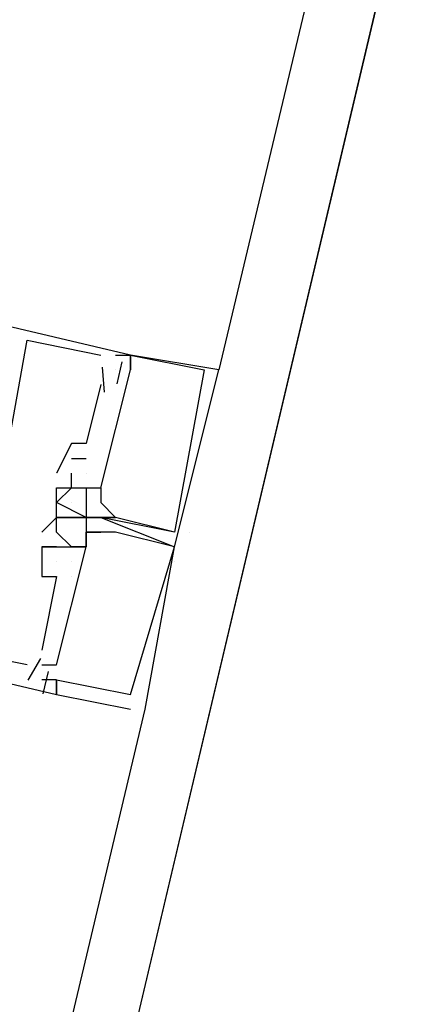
# Model space of a CAD drawing. Header units: feet. Extents: x -79 to 198, y -22 to 181.
# Tile 125 of 256: x 116.127 to 116.495, y 67.391 to 68.281. Entities that reach past the tile are written whole.
import ezdxf

# ---------------------------------------------------------------- set-up
doc = ezdxf.new("R2010")
doc.units = ezdxf.units.FT
doc.layers.add('A-LINEA', color=7, linetype='CONTINUOUS')

msp = doc.modelspace()

# ---------------------------------------------------------------- linework, layer by layer
at = {"layer": 'A-LINEA'}
for p, q in [((121.84, 91.1111), (114.56, 60.2978)), ((117.9733, 74.9778), (116.3067, 67.9644)), ((116.1333, 67.9911), (116.1333, 67.9911)), ((116.1333, 67.9911), (116.1333, 67.9911)), ((116.1333, 67.9911), (116.1333, 67.9911)), ((116.2, 67.9778), (116.2, 67.9778)), ((116.2, 67.9778), (116.2, 67.9778)), ((116.2, 67.9778), (116.2, 67.9778)), ((116.2133, 67.9778), (116.2133, 67.9778)), ((116.2133, 67.9778), (116.2133, 67.9778)), ((116.2133, 67.9778), (116.2133, 67.9778)), ((116.2267, 67.9778), (116.2267, 67.9778)), ((116.2267, 67.9778), (116.2267, 67.9778)), ((116.2267, 67.9778), (116.2267, 67.9778)), ((116.2267, 67.9778), (116.2267, 67.9778)), ((116.2267, 67.9778), (116.2267, 67.9778)), ((116.2267, 67.9778), (116.2267, 67.9778)), ((116.2267, 67.9778), (116.2267, 67.9778)), ((116.2267, 67.9778), (116.2267, 67.9778)), ((116.2267, 67.9778), (116.2267, 67.9778)), ((116.2013, 67.9669), (116.2029, 67.9443)), ((116.2013, 67.9669), (116.2029, 67.9443)), ((116.2013, 67.9669), (116.2029, 67.9443)), ((116.2133, 67.9644), (116.2133, 67.9644)), ((116.2133, 67.9644), (116.2133, 67.9644)), ((116.2133, 67.9644), (116.2133, 67.9644)), ((116.2133, 67.9644), (116.2133, 67.9644)), ((116.2133, 67.9644), (116.2133, 67.9644)), ((116.2133, 67.9644), (116.2133, 67.9644)), ((116.219, 67.9717), (116.2143, 67.9517)), ((116.219, 67.9717), (116.2143, 67.9517)), ((116.219, 67.9717), (116.2143, 67.9517)), ((116.2267, 67.9644), (116.2267, 67.9644)), ((116.2267, 67.9644), (116.2267, 67.9644)), ((116.2267, 67.9644), (116.2267, 67.9644)), ((116.2267, 67.9644), (116.2267, 67.9644)), ((116.2267, 67.9644), (116.2267, 67.9644)), ((116.2267, 67.9644), (116.2267, 67.9644)), ((116.2933, 67.9644), (116.2933, 67.9644)), ((116.2933, 67.9644), (116.2933, 67.9644)), ((116.2933, 67.9644), (116.2933, 67.9644)), ((116.3067, 67.9644), (116.3067, 67.9644)), ((116.3067, 67.9644), (116.3067, 67.9644)), ((116.3067, 67.9644), (116.3067, 67.9644)), ((116.2, 67.9511), (116.1867, 67.8978)), ((116.2, 67.9511), (116.1867, 67.8978)), ((116.2, 67.9511), (116.1867, 67.8978)), ((116.2, 67.9511), (116.2, 67.9511)), ((116.2, 67.9511), (116.2, 67.9511)), ((116.2, 67.9511), (116.2, 67.9511)), ((116.1733, 67.8978), (116.1733, 67.8978)), ((116.1733, 67.8978), (116.1733, 67.8978)), ((116.1733, 67.8978), (116.1733, 67.8978)), ((116.1867, 67.8978), (116.1867, 67.8978)), ((116.1867, 67.8978), (116.1867, 67.8978)), ((116.1867, 67.8978), (116.1867, 67.8978)), ((116.1733, 67.8844), (116.1867, 67.8844)), ((116.1733, 67.8844), (116.1733, 67.8844)), ((116.1733, 67.8844), (116.1867, 67.8844)), ((116.1733, 67.8844), (116.1733, 67.8844)), ((116.1733, 67.8844), (116.1867, 67.8844)), ((116.1733, 67.8844), (116.1733, 67.8844)), ((116.1867, 67.8844), (116.1867, 67.8844)), ((116.1867, 67.8844), (116.1867, 67.8844)), ((116.1867, 67.8844), (116.1867, 67.8844)), ((116.16, 67.8711), (116.16, 67.8711)), ((116.16, 67.8711), (116.16, 67.8711)), ((116.16, 67.8711), (116.16, 67.8711)), ((116.1733, 67.8711), (116.1733, 67.8711)), ((116.1733, 67.8711), (116.1733, 67.8711)), ((116.1733, 67.8711), (116.1733, 67.8711)), ((116.1867, 67.8711), (116.1867, 67.8711)), ((116.1867, 67.8711), (116.1867, 67.8711)), ((116.1867, 67.8711), (116.1867, 67.8711)), ((116.1867, 67.8711), (116.1867, 67.8711)), ((116.1867, 67.8711), (116.1867, 67.8711)), ((116.1867, 67.8711), (116.1867, 67.8711)), ((116.16, 67.8578), (116.16, 67.8578)), ((116.16, 67.8578), (116.16, 67.8578)), ((116.16, 67.8578), (116.16, 67.8578)), ((116.16, 67.8578), (116.16, 67.8578)), ((116.16, 67.8578), (116.16, 67.8578)), ((116.16, 67.8578), (116.16, 67.8578)), ((116.1733, 67.8578), (116.1733, 67.8578)), ((116.1733, 67.8578), (116.1733, 67.8578)), ((116.1733, 67.8578), (116.1733, 67.8578)), ((116.1733, 67.8578), (116.1733, 67.8578)), ((116.1733, 67.8578), (116.1733, 67.8578)), ((116.1733, 67.8578), (116.1733, 67.8578)), ((116.1733, 67.8578), (116.1733, 67.8578)), ((116.1733, 67.8578), (116.1733, 67.8578)), ((116.1733, 67.8578), (116.1733, 67.8578)), ((116.1867, 67.8578), (116.1867, 67.8578)), ((116.1867, 67.8578), (116.1867, 67.8578)), ((116.1867, 67.8578), (116.1867, 67.8578)), ((116.1867, 67.8578), (116.1867, 67.8578)), ((116.1867, 67.8578), (116.1867, 67.8578)), ((116.1867, 67.8578), (116.1867, 67.8578)), ((116.1867, 67.8578), (116.1867, 67.8578)), ((116.1867, 67.8578), (116.1867, 67.8578)), ((116.1867, 67.8578), (116.1867, 67.8578)), ((116.2, 67.8578), (116.2, 67.8578)), ((116.2, 67.8578), (116.2, 67.8578)), ((116.2, 67.8578), (116.2, 67.8578)), ((116.2, 67.8578), (116.2, 67.8578)), ((116.2, 67.8578), (116.2, 67.8578)), ((116.2, 67.8578), (116.2, 67.8578)), ((116.16, 67.8444), (116.16, 67.8444)), ((116.16, 67.8444), (116.16, 67.8444)), ((116.16, 67.8444), (116.16, 67.8444)), ((116.1733, 67.8444), (116.1733, 67.8444)), ((116.1733, 67.8444), (116.1733, 67.8444)), ((116.1733, 67.8444), (116.1733, 67.8444)), ((116.2, 67.8444), (116.2, 67.8444)), ((116.2, 67.8444), (116.2, 67.8444)), ((116.2, 67.8444), (116.2, 67.8444)), ((116.16, 67.8311), (116.16, 67.8311)), ((116.16, 67.8311), (116.16, 67.8311)), ((116.16, 67.8311), (116.16, 67.8311)), ((116.16, 67.8311), (116.16, 67.8311)), ((116.16, 67.8311), (116.16, 67.8311)), ((116.16, 67.8311), (116.16, 67.8311)), ((116.16, 67.8311), (116.16, 67.8311)), ((116.16, 67.8311), (116.16, 67.8311)), ((116.16, 67.8311), (116.16, 67.8311)), ((116.1733, 67.8311), (116.1733, 67.8311)), ((116.1733, 67.8311), (116.1733, 67.8311)), ((116.1733, 67.8311), (116.1733, 67.8311)), ((116.1733, 67.8311), (116.1733, 67.8311)), ((116.1733, 67.8311), (116.1733, 67.8311)), ((116.1733, 67.8311), (116.1733, 67.8311)), ((116.1867, 67.8311), (116.1867, 67.8311)), ((116.1867, 67.8311), (116.1867, 67.8311)), ((116.1867, 67.8311), (116.1867, 67.8311)), ((116.1867, 67.8311), (116.1867, 67.8311)), ((116.1867, 67.8311), (116.1867, 67.8311)), ((116.1867, 67.8311), (116.1867, 67.8311)), ((116.1867, 67.8311), (116.1867, 67.8311)), ((116.1867, 67.8311), (116.1867, 67.8311)), ((116.1867, 67.8311), (116.1867, 67.8311)), ((116.1867, 67.8311), (116.1867, 67.8311)), ((116.1867, 67.8311), (116.1867, 67.8311)), ((116.1867, 67.8311), (116.1867, 67.8311)), ((116.1867, 67.8311), (116.1867, 67.8311)), ((116.1867, 67.8311), (116.1867, 67.8311)), ((116.1867, 67.8311), (116.1867, 67.8311)), ((116.1867, 67.8311), (116.1867, 67.8311)), ((116.1867, 67.8311), (116.1867, 67.8311)), ((116.1867, 67.8311), (116.1867, 67.8311)), ((116.2, 67.8311), (116.2, 67.8311)), ((116.2, 67.8311), (116.2, 67.8311)), ((116.2, 67.8311), (116.2, 67.8311)), ((116.2, 67.8311), (116.2, 67.8311)), ((116.2, 67.8311), (116.2, 67.8311)), ((116.2, 67.8311), (116.2, 67.8311)), ((116.2, 67.8311), (116.2, 67.8311)), ((116.2, 67.8311), (116.2, 67.8311)), ((116.2, 67.8311), (116.2, 67.8311)), ((116.2, 67.8311), (116.2, 67.8311)), ((116.2, 67.8311), (116.2, 67.8311)), ((116.2, 67.8311), (116.2, 67.8311)), ((116.2, 67.8311), (116.2, 67.8311)), ((116.2, 67.8311), (116.2, 67.8311)), ((116.2, 67.8311), (116.2, 67.8311)), ((116.2133, 67.8311), (116.2133, 67.8311)), ((116.2133, 67.8311), (116.2133, 67.8311)), ((116.2133, 67.8311), (116.2133, 67.8311)), ((116.2133, 67.8311), (116.2133, 67.8311)), ((116.2133, 67.8311), (116.2133, 67.8311)), ((116.2133, 67.8311), (116.2133, 67.8311)), ((116.1467, 67.8178), (116.1467, 67.8178)), ((116.1467, 67.8178), (116.1467, 67.8178)), ((116.1467, 67.8178), (116.1467, 67.8178)), ((116.16, 67.8178), (116.16, 67.8178)), ((116.16, 67.8178), (116.16, 67.8178)), ((116.16, 67.8178), (116.16, 67.8178)), ((116.1867, 67.8178), (116.1867, 67.8178)), ((116.1867, 67.8178), (116.1867, 67.8178)), ((116.1867, 67.8178), (116.1867, 67.8178)), ((116.1867, 67.8178), (116.1867, 67.8178)), ((116.1867, 67.8178), (116.1867, 67.8178)), ((116.1867, 67.8178), (116.1867, 67.8178)), ((116.2, 67.8178), (116.2, 67.8178)), ((116.2, 67.8178), (116.2, 67.8178)), ((116.2, 67.8178), (116.2, 67.8178)), ((116.2133, 67.8178), (116.2133, 67.8178)), ((116.2133, 67.8178), (116.2133, 67.8178)), ((116.2133, 67.8178), (116.2133, 67.8178)), ((116.2667, 67.8178), (116.2667, 67.8178)), ((116.2667, 67.8178), (116.2667, 67.8178)), ((116.2667, 67.8178), (116.2667, 67.8178)), ((116.2667, 67.8178), (116.2667, 67.8178)), ((116.2667, 67.8178), (116.2667, 67.8178)), ((116.2667, 67.8178), (116.2667, 67.8178)), ((116.28, 67.8178), (116.28, 67.8178)), ((116.1467, 67.8044), (116.1467, 67.8044)), ((116.1467, 67.8044), (116.1467, 67.8044)), ((116.1467, 67.8044), (116.1467, 67.8044)), ((116.1467, 67.8044), (116.1467, 67.8044)), ((116.1467, 67.8044), (116.1467, 67.8044)), ((116.1467, 67.8044), (116.1467, 67.8044)), ((116.16, 67.8044), (116.16, 67.8044)), ((116.16, 67.8044), (116.16, 67.8044)), ((116.16, 67.8044), (116.16, 67.8044)), ((116.16, 67.8044), (116.16, 67.8044)), ((116.16, 67.8044), (116.16, 67.8044)), ((116.16, 67.8044), (116.16, 67.8044)), ((116.1733, 67.8044), (116.1733, 67.8044)), ((116.1733, 67.8044), (116.1733, 67.8044)), ((116.1733, 67.8044), (116.1733, 67.8044)), ((116.1733, 67.8044), (116.1733, 67.8044)), ((116.1733, 67.8044), (116.1733, 67.8044)), ((116.1733, 67.8044), (116.1733, 67.8044)), ((116.1733, 67.8044), (116.1733, 67.8044)), ((116.1733, 67.8044), (116.1733, 67.8044)), ((116.1733, 67.8044), (116.1733, 67.8044)), ((116.1867, 67.8044), (116.1867, 67.8044)), ((116.1867, 67.8044), (116.1867, 67.8044)), ((116.1867, 67.8044), (116.1867, 67.8044)), ((116.1867, 67.8044), (116.1867, 67.8044)), ((116.1867, 67.8044), (116.1867, 67.8044)), ((116.1867, 67.8044), (116.1867, 67.8044)), ((116.1867, 67.8044), (116.1867, 67.8044)), ((116.1867, 67.8044), (116.1867, 67.8044)), ((116.1867, 67.8044), (116.1867, 67.8044)), ((116.24, 67.6578), (116.2667, 67.8044)), ((116.24, 67.6578), (116.2667, 67.8044)), ((116.24, 67.6578), (116.2667, 67.8044)), ((116.2667, 67.8044), (116.2667, 67.8044)), ((116.2667, 67.8044), (116.2667, 67.8044)), ((116.2667, 67.8044), (116.2667, 67.8044)), ((116.2667, 67.8044), (116.2667, 67.8044)), ((116.2667, 67.8044), (116.2667, 67.8044)), ((116.2667, 67.8044), (116.2667, 67.8044)), ((116.2667, 67.8044), (116.2667, 67.8044)), ((116.2667, 67.8044), (116.2667, 67.8044)), ((116.2667, 67.8044), (116.2667, 67.8044)), ((116.16, 67.7911), (116.16, 67.7911)), ((116.16, 67.7911), (116.16, 67.7911)), ((116.16, 67.7911), (116.16, 67.7911)), ((116.16, 67.7911), (116.16, 67.7911)), ((116.16, 67.7911), (116.16, 67.7911)), ((116.16, 67.7911), (116.16, 67.7911)), ((116.1733, 67.7911), (116.1733, 67.7911)), ((116.1733, 67.7911), (116.1733, 67.7911)), ((116.1733, 67.7911), (116.1733, 67.7911)), ((116.1733, 67.7911), (116.1733, 67.7911)), ((116.1733, 67.7911), (116.1733, 67.7911)), ((116.1733, 67.7911), (116.1733, 67.7911)), ((116.2667, 67.7911), (116.2667, 67.7911)), ((116.1467, 67.7778), (116.1467, 67.7778)), ((116.1467, 67.7778), (116.1467, 67.7778)), ((116.1467, 67.7778), (116.1467, 67.7778)), ((116.1467, 67.7778), (116.1467, 67.7778)), ((116.1467, 67.7778), (116.1467, 67.7778)), ((116.1467, 67.7778), (116.1467, 67.7778)), ((116.1467, 67.7778), (116.1467, 67.7778)), ((116.1467, 67.7778), (116.1467, 67.7778)), ((116.1467, 67.7778), (116.1467, 67.7778)), ((116.16, 67.7778), (116.16, 67.7778)), ((116.16, 67.7778), (116.16, 67.7778)), ((116.16, 67.7778), (116.16, 67.7778)), ((116.16, 67.7778), (116.16, 67.7778)), ((116.16, 67.7778), (116.16, 67.7778)), ((116.16, 67.7778), (116.16, 67.7778)), ((116.16, 67.7778), (116.16, 67.7778)), ((116.16, 67.7778), (116.16, 67.7778)), ((116.16, 67.7778), (116.16, 67.7778)), ((116.16, 67.7778), (116.16, 67.7778)), ((116.16, 67.7778), (116.16, 67.7778)), ((116.16, 67.7778), (116.16, 67.7778)), ((116.1733, 67.7778), (116.1733, 67.7778)), ((116.1733, 67.7778), (116.1733, 67.7778)), ((116.1733, 67.7778), (116.1733, 67.7778)), ((116.1733, 67.7778), (116.1733, 67.7778)), ((116.1733, 67.7778), (116.1733, 67.7778)), ((116.1733, 67.7778), (116.1733, 67.7778)), ((116.1467, 67.7111), (116.1467, 67.7111)), ((116.1467, 67.7111), (116.1467, 67.7111)), ((116.1467, 67.7111), (116.1467, 67.7111)), ((116.1333, 67.6978), (116.1333, 67.6978)), ((116.1333, 67.6978), (116.1333, 67.6978)), ((116.1333, 67.6978), (116.1333, 67.6978)), ((116.1455, 67.7035), (116.1339, 67.684)), ((116.1455, 67.7035), (116.1339, 67.684)), ((116.1455, 67.7035), (116.1339, 67.684)), ((116.1467, 67.6978), (116.1467, 67.6978)), ((116.1467, 67.6978), (116.1467, 67.6978)), ((116.1467, 67.6978), (116.1467, 67.6978)), ((116.16, 67.6978), (116.16, 67.6978)), ((116.16, 67.6978), (116.16, 67.6978)), ((116.16, 67.6978), (116.16, 67.6978)), ((116.16, 67.6978), (116.16, 67.6978)), ((116.16, 67.6978), (116.16, 67.6978)), ((116.16, 67.6978), (116.16, 67.6978)), ((116.16, 67.6978), (116.16, 67.6978)), ((116.16, 67.6978), (116.16, 67.6978)), ((116.16, 67.6978), (116.16, 67.6978)), ((116.1523, 67.6917), (116.1476, 67.6717)), ((116.1523, 67.6917), (116.1476, 67.6717)), ((116.1523, 67.6917), (116.1476, 67.6717)), ((116.1467, 67.6844), (116.1467, 67.6844)), ((116.1467, 67.6844), (116.1467, 67.6844)), ((116.1467, 67.6844), (116.1467, 67.6844)), ((116.16, 67.6844), (116.16, 67.6844)), ((116.16, 67.6844), (116.16, 67.6844)), ((116.16, 67.6844), (116.16, 67.6844)), ((116.16, 67.6844), (116.16, 67.6844)), ((116.16, 67.6844), (116.16, 67.6844)), ((116.16, 67.6844), (116.16, 67.6844)), ((116.16, 67.6844), (116.16, 67.6844)), ((116.16, 67.6844), (116.16, 67.6844)), ((116.16, 67.6844), (116.16, 67.6844)), ((116.16, 67.6711), (116.16, 67.6711)), ((116.16, 67.6711), (116.16, 67.6711)), ((116.16, 67.6711), (116.16, 67.6711)), ((116.16, 67.6711), (116.16, 67.6711)), ((116.16, 67.6711), (116.16, 67.6711)), ((116.16, 67.6711), (116.16, 67.6711)), ((116.2267, 67.6711), (116.2267, 67.6711)), ((116.2267, 67.6711), (116.2267, 67.6711)), ((116.2267, 67.6711), (116.2267, 67.6711)), ((114.5733, 60.6444), (116.24, 67.6578)), ((116.2267, 67.6578), (116.2267, 67.6578)), ((116.2267, 67.6578), (116.2267, 67.6578)), ((116.2267, 67.6578), (116.2267, 67.6578)), ((116.24, 67.6578), (116.24, 67.6578)), ((116.24, 67.6578), (116.24, 67.6578)), ((116.24, 67.6578), (116.24, 67.6578))]:
    msp.add_line(p, q, dxfattribs=at)
for points in [[(119.2267, 38.2711), (123.76, 57.4311), (117, 59.0311), (117.1467, 59.6844), (114.56, 60.2978), (115.0667, 62.4444), (118.2, 75.6978), (129.9467, 72.9244)], [(116.2133, 67.9778), (116.2267, 67.9778), (115.5467, 68.1378), (115.5067, 67.9911)], [(116.2133, 67.9778), (116.2267, 67.9778), (115.5467, 68.1378), (115.5067, 67.9911)], [(116.2133, 67.9778), (116.2267, 67.9778), (115.5467, 68.1378), (115.5067, 67.9911)], [(115.5067, 67.9911), (115.48, 67.8311), (116.16, 67.6711), (116.16, 67.6844), (116.1467, 67.6844)], [(115.5067, 67.9911), (115.48, 67.8311), (116.16, 67.6711), (116.16, 67.6844), (116.1467, 67.6844)], [(115.5067, 67.9911), (115.48, 67.8311), (116.16, 67.6711), (116.16, 67.6844), (116.1467, 67.6844)], [(116.1067, 67.8444), (116.1333, 67.9911), (116.2, 67.9778)], [(116.1067, 67.8444), (116.1333, 67.9911), (116.2, 67.9778)], [(116.1067, 67.8444), (116.1333, 67.9911), (116.2, 67.9778)], [(116.2, 67.8311), (116.2133, 67.8311), (116.2, 67.8311), (116.2667, 67.8044), (116.3067, 67.9644), (116.3067, 67.9644), (116.2267, 67.9778), (116.2267, 67.9644), (116.2267, 67.9778), (116.2933, 67.9644), (116.2933, 67.9644), (116.2667, 67.8178), (116.2667, 67.8178), (116.2133, 67.8311), (116.2133, 67.8311), (116.2133, 67.8311), (116.2133, 67.8311), (116.2, 67.8444)], [(116.2, 67.8311), (116.2133, 67.8311), (116.2, 67.8311), (116.2667, 67.8044), (116.3067, 67.9644), (116.3067, 67.9644), (116.2267, 67.9778), (116.2267, 67.9644), (116.2267, 67.9778), (116.2933, 67.9644), (116.2933, 67.9644), (116.2667, 67.8178), (116.2667, 67.8178), (116.2133, 67.8311), (116.2133, 67.8311), (116.2133, 67.8311), (116.2133, 67.8311), (116.2, 67.8444)], [(116.2, 67.8311), (116.2133, 67.8311), (116.2, 67.8311), (116.2667, 67.8044), (116.3067, 67.9644), (116.3067, 67.9644), (116.2267, 67.9778), (116.2267, 67.9644), (116.2267, 67.9778), (116.2933, 67.9644), (116.2933, 67.9644), (116.2667, 67.8178), (116.2667, 67.8178), (116.2133, 67.8311), (116.2133, 67.8311), (116.2133, 67.8311), (116.2133, 67.8311), (116.2, 67.8444)], [(116.1867, 67.8578), (116.2, 67.8578), (116.2267, 67.9644)], [(116.1867, 67.8578), (116.2, 67.8578), (116.2267, 67.9644)], [(116.1867, 67.8578), (116.2, 67.8578), (116.2267, 67.9644)], [(116.1867, 67.8978), (116.1733, 67.8978), (116.16, 67.8711)], [(116.1867, 67.8978), (116.1733, 67.8978), (116.16, 67.8711)], [(116.1867, 67.8978), (116.1733, 67.8978), (116.16, 67.8711)], [(116.16, 67.8578), (116.1733, 67.8578), (116.1733, 67.8711)], [(116.16, 67.8578), (116.1733, 67.8578), (116.1733, 67.8711)], [(116.16, 67.8578), (116.1733, 67.8578), (116.1733, 67.8711)], [(116.1333, 67.6978), (116.0667, 67.7111), (116.1067, 67.8444), (116.0933, 67.8578)], [(116.1333, 67.6978), (116.0667, 67.7111), (116.1067, 67.8444), (116.0933, 67.8578)], [(116.1333, 67.6978), (116.0667, 67.7111), (116.1067, 67.8444), (116.0933, 67.8578)], [(116.1867, 67.8578), (116.1867, 67.8311), (116.16, 67.8444)], [(116.16, 67.8444), (116.1733, 67.8578), (116.1867, 67.8578)], [(116.1867, 67.8311), (116.2, 67.8311), (116.1867, 67.8311), (116.1733, 67.8311), (116.16, 67.8311), (116.16, 67.8578), (116.1733, 67.8578), (116.1733, 67.8578), (116.1733, 67.8578), (116.1733, 67.8578), (116.1867, 67.8578), (116.1867, 67.8578), (116.2, 67.8578), (116.2, 67.8444), (116.2, 67.8444)], [(116.1867, 67.8578), (116.1867, 67.8311), (116.16, 67.8444)], [(116.16, 67.8444), (116.1733, 67.8578), (116.1867, 67.8578)], [(116.1867, 67.8311), (116.2, 67.8311), (116.1867, 67.8311), (116.1733, 67.8311), (116.16, 67.8311), (116.16, 67.8578), (116.1733, 67.8578), (116.1733, 67.8578), (116.1733, 67.8578), (116.1733, 67.8578), (116.1867, 67.8578), (116.1867, 67.8578), (116.2, 67.8578), (116.2, 67.8444), (116.2, 67.8444)], [(116.1867, 67.8578), (116.1867, 67.8311), (116.16, 67.8444)], [(116.16, 67.8444), (116.1733, 67.8578), (116.1867, 67.8578)], [(116.1867, 67.8311), (116.2, 67.8311), (116.1867, 67.8311), (116.1733, 67.8311), (116.16, 67.8311), (116.16, 67.8578), (116.1733, 67.8578), (116.1733, 67.8578), (116.1733, 67.8578), (116.1733, 67.8578), (116.1867, 67.8578), (116.1867, 67.8578), (116.2, 67.8578), (116.2, 67.8444), (116.2, 67.8444)], [(116.2, 67.8311), (116.1733, 67.8311), (116.16, 67.8311), (116.1467, 67.8178)], [(116.2, 67.8311), (116.1733, 67.8311), (116.16, 67.8311), (116.1467, 67.8178)], [(116.2, 67.8311), (116.1733, 67.8311), (116.16, 67.8311), (116.1467, 67.8178)], [(116.1733, 67.8044), (116.16, 67.8178), (116.16, 67.8311), (116.1867, 67.8311)], [(116.1733, 67.8044), (116.16, 67.8178), (116.16, 67.8311), (116.1867, 67.8311)], [(116.1733, 67.8044), (116.16, 67.8178), (116.16, 67.8311), (116.1867, 67.8311)], [(116.2667, 67.8178), (116.2, 67.8311), (116.1867, 67.8311), (116.1867, 67.8178), (116.2, 67.8178)], [(116.2667, 67.8178), (116.2, 67.8311), (116.1867, 67.8311), (116.1867, 67.8178), (116.2, 67.8178)], [(116.2667, 67.8178), (116.2, 67.8311), (116.1867, 67.8311), (116.1867, 67.8178), (116.2, 67.8178)], [(116.1467, 67.8044), (116.16, 67.8044), (116.16, 67.8044), (116.16, 67.8044), (116.16, 67.8044), (116.1733, 67.8044), (116.1733, 67.8044), (116.1867, 67.8044), (116.1867, 67.8178)], [(116.1467, 67.8044), (116.16, 67.8044), (116.16, 67.8044), (116.16, 67.8044), (116.16, 67.8044), (116.1733, 67.8044), (116.1733, 67.8044), (116.1867, 67.8044), (116.1867, 67.8178)], [(116.1467, 67.8044), (116.16, 67.8044), (116.16, 67.8044), (116.16, 67.8044), (116.16, 67.8044), (116.1733, 67.8044), (116.1733, 67.8044), (116.1867, 67.8044), (116.1867, 67.8178)], [(116.16, 67.6844), (116.2267, 67.6711), (116.2267, 67.6711), (116.2667, 67.8044), (116.2667, 67.8044), (116.2133, 67.8178), (116.2133, 67.8178), (116.2133, 67.8178), (116.2133, 67.8178), (116.1867, 67.8178), (116.1867, 67.8178), (116.1867, 67.8044)], [(116.16, 67.6844), (116.2267, 67.6711), (116.2267, 67.6711), (116.2667, 67.8044), (116.2667, 67.8044), (116.2133, 67.8178), (116.2133, 67.8178), (116.2133, 67.8178), (116.2133, 67.8178), (116.1867, 67.8178), (116.1867, 67.8178), (116.1867, 67.8044)], [(116.16, 67.6844), (116.2267, 67.6711), (116.2267, 67.6711), (116.2667, 67.8044), (116.2667, 67.8044), (116.2133, 67.8178), (116.2133, 67.8178), (116.2133, 67.8178), (116.2133, 67.8178), (116.1867, 67.8178), (116.1867, 67.8178), (116.1867, 67.8044)], [(116.1467, 67.6978), (116.16, 67.6978), (116.1867, 67.8044), (116.1733, 67.8044)], [(116.16, 67.8044), (116.1467, 67.8044), (116.1467, 67.7778)], [(116.1467, 67.6978), (116.16, 67.6978), (116.1867, 67.8044), (116.1733, 67.8044)], [(116.16, 67.8044), (116.1467, 67.8044), (116.1467, 67.7778)], [(116.1467, 67.6978), (116.16, 67.6978), (116.1867, 67.8044), (116.1733, 67.8044)], [(116.16, 67.8044), (116.1467, 67.8044), (116.1467, 67.7778)], [(116.1467, 67.7778), (116.16, 67.7778), (116.1467, 67.7111)], [(116.1467, 67.7778), (116.16, 67.7778), (116.1467, 67.7111)], [(116.1467, 67.7778), (116.16, 67.7778), (116.1467, 67.7111)], [(116.16, 67.6844), (116.16, 67.6711), (116.2267, 67.6578), (116.2267, 67.6578)], [(116.16, 67.6844), (116.16, 67.6711), (116.2267, 67.6578), (116.2267, 67.6578)], [(116.16, 67.6844), (116.16, 67.6711), (116.2267, 67.6578), (116.2267, 67.6578)]]:
    msp.add_lwpolyline(points, dxfattribs=at)

doc.saveas('drawing.dxf')
